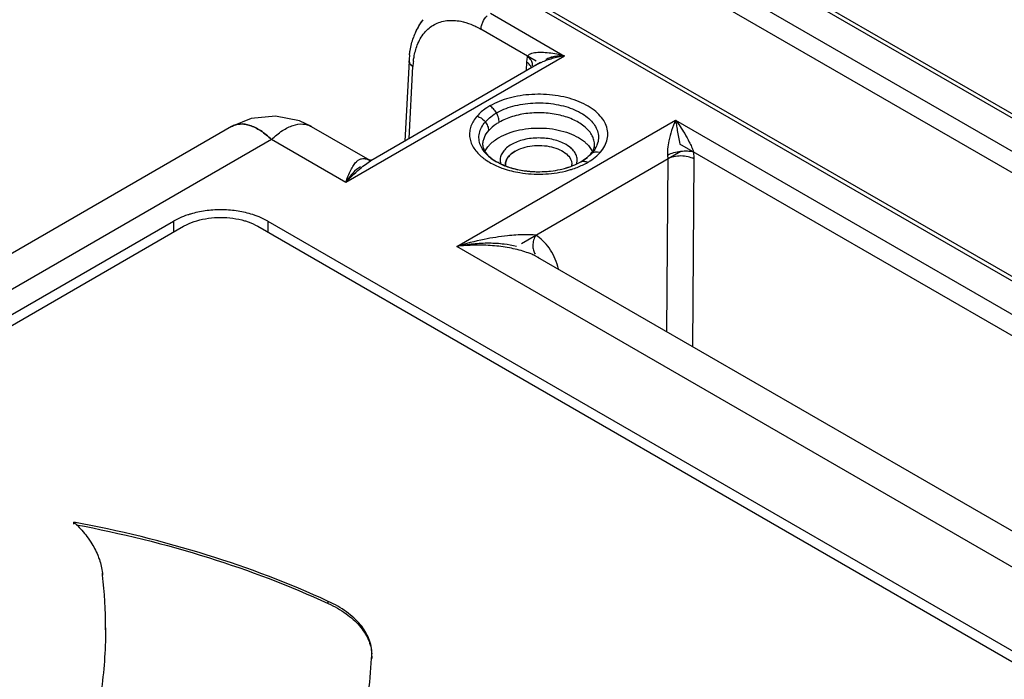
# Model space of a CAD drawing. Header units: inches. Extents: x 0 to 34, y 0 to 22.
# Tile 76 of 108: x 27.3 to 28, y 18.8 to 19.3. Entities that reach past the tile are written whole.
import ezdxf

# ---------------------------------------------------------------- set-up
doc = ezdxf.new("R2010")
doc.units = ezdxf.units.IN
doc.header["$LTSCALE"] = 1.87
doc.header["$MEASUREMENT"] = 0
doc.layers.get('0').update_dxf_attribs({"linetype": 'CONTINUOUS'})

msp = doc.modelspace()

# ---------------------------------------------------------------- linework, layer by layer
at = {"color": 6, "linetype": 'CONTINUOUS'}
for p, q in [((29.93488, 18.11819), (27.76756, 19.36958)), ((27.77247, 19.37007), (29.93981, 18.11867)), ((29.91352, 18.10586), (27.74621, 19.35724)), ((29.90656, 18.0941), (27.73925, 19.34547)), ((29.83049, 18.05791), (27.66317, 19.3093)), ((27.66807, 19.3098), (29.83541, 18.0584)), ((27.64182, 19.29696), (27.69664, 19.26531)), ((27.58894, 19.28761), (27.59218, 19.29221)), ((27.58894, 19.28761), (27.59218, 19.29221)), ((27.67575, 19.26158), (27.63487, 19.28519)), ((27.69664, 19.26531), (27.53486, 19.17179)), ((27.67045, 19.26634), (27.66929, 19.26532)), ((27.67883, 19.26044), (27.55332, 19.18781)), ((27.58164, 19.26182), (27.57851, 19.20239)), ((27.58164, 19.26182), (27.58194, 19.26026)), ((27.6686, 19.26068), (27.6683, 19.25495)), ((27.67235, 19.25655), (27.67164, 19.25793)), ((27.67718, 19.25944), (27.68049, 19.26099)), ((27.68476, 19.26369), (27.688, 19.26471)), ((27.58171, 19.20424), (27.58452, 19.25756)), ((27.46499, 19.2191), (27.45036, 19.21309)), ((27.48295, 19.22094), (27.46499, 19.2191)), ((27.5006, 19.21728), (27.48295, 19.22094)), ((27.50944, 19.21311), (27.50062, 19.21727)), ((27.6169, 19.12443), (27.77877, 19.21789)), ((27.77877, 19.21789), (29.67216, 18.12467)), ((27.45038, 19.2131), (26.62749, 18.73798)), ((27.5528, 19.18807), (27.50956, 19.21304)), ((27.47992, 19.20352), (26.67666, 18.73973)), ((27.53478, 19.17185), (27.47992, 19.20352)), ((27.63571, 19.19689), (27.6345, 19.19933)), ((27.7186, 19.19731), (27.71891, 19.19944)), ((27.72147, 19.20206), (27.72044, 19.19886)), ((29.65134, 18.1209), (27.78204, 19.20022)), ((27.63722, 19.19468), (27.63571, 19.19689)), ((27.63802, 19.19424), (27.63957, 19.19231)), ((27.63803, 19.19424), (27.63954, 19.19234)), ((27.6404, 19.19129), (27.63838, 19.1933)), ((27.66477, 19.12669), (27.7828, 19.19484)), ((27.71356, 19.19036), (27.71538, 19.19209)), ((27.71701, 19.19358), (27.71582, 19.19257)), ((27.7181, 19.19598), (27.7186, 19.19731)), ((27.7206, 19.19148), (27.72331, 19.19421)), ((27.72097, 19.19452), (27.72331, 19.19421)), ((27.72322, 19.19411), (27.725, 19.19643)), ((27.77292, 19.19206), (27.77306, 19.18922)), ((27.54879, 19.18468), (27.5532, 19.18772)), ((27.55117, 19.18882), (27.55276, 19.18808)), ((27.55237, 19.18823), (27.55335, 19.18775)), ((27.55286, 19.18818), (27.55256, 19.18821)), ((27.55318, 19.18818), (27.55286, 19.18818)), ((27.64315, 19.1891), (27.6404, 19.19129)), ((27.644, 19.18852), (27.64624, 19.18711)), ((27.6441, 19.18845), (27.646, 19.18725)), ((27.646, 19.18725), (27.65037, 19.18501)), ((27.64632, 19.18706), (27.64623, 19.18711)), ((27.64903, 19.18819), (27.6494, 19.18557)), ((27.64903, 19.18819), (27.6494, 19.18557)), ((27.65039, 19.185), (27.65558, 19.18303)), ((27.65297, 19.18412), (27.65297, 19.18498)), ((27.70218, 19.18433), (27.70218, 19.18498)), ((27.70574, 19.18553), (27.70611, 19.18819)), ((27.70585, 19.18551), (27.70883, 19.18706)), ((27.70881, 19.18705), (27.71212, 19.18922)), ((27.70883, 19.18706), (27.70881, 19.18705)), ((27.71028, 19.18751), (27.70884, 19.18707)), ((27.70884, 19.18707), (27.70936, 19.18738)), ((27.77306, 19.18922), (27.77212, 19.06144)), ((27.79152, 19.05024), (27.79254, 19.18912)), ((26.78951, 18.78634), (27.40753, 19.14318)), ((27.41196, 19.14545), (27.40753, 19.14318)), ((27.40753, 19.14318), (27.40753, 19.13515)), ((27.47713, 19.14318), (27.4727, 19.14545)), ((27.47713, 19.14318), (27.47713, 19.13515)), ((27.47713, 19.14318), (29.54277, 17.95051)), ((26.79592, 18.782), (27.41477, 19.13932)), ((27.46989, 19.13932), (29.53609, 17.94633)), ((29.51029, 18.03121), (27.6169, 19.12443)), ((27.67705, 19.11633), (27.67397, 19.11791)), ((29.52801, 18.04761), (27.677, 19.11636)), ((27.33367, 18.91886), (27.33367, 18.92047)), ((27.35479, 18.88113), (27.35479, 18.88273)), ((27.35479, 18.88273), (27.35498, 18.88113)), ((27.5219, 18.86018), (27.5219, 18.86179)), ((27.35714, 18.84226), (27.35714, 18.8414)), ((27.35714, 18.8414), (27.35714, 18.84065)), ((27.35715, 18.84072), (27.35715, 18.84233)), ((27.55398, 18.81956), (27.55408, 18.82115)), ((27.55408, 18.82115), (27.55413, 18.82305)), ((27.55408, 18.82115), (27.55408, 18.81954)), ((27.55414, 18.82139), (27.55414, 18.823))]:
    msp.add_line(p, q, dxfattribs=at)
for centre, radius, start, end in [((27.62707, 19.26455), 0.04456, 148.83873, 154.89515), ((27.63103, 19.26274), 0.04892, 154.93868, 160.61446), ((27.65244, 19.25813), 0.07089, 173.53335, 177.01935), ((27.70684, 19.19484), 0.07127, 98.30122, 105.82507), ((27.64984, 19.25367), 0.06544, 173.25802, 176.59024), ((27.6912, 19.23195), 0.03085, 120.04907, 122.50042), ((27.69382, 19.22745), 0.03606, 117.48523, 120.04319), ((27.70181, 19.21041), 0.05489, 109.41652, 112.85833), ((27.70462, 19.20258), 0.06321, 105.80149, 109.46288), ((27.45763, 19.20056), 0.01448, 113.37874, 119.97603), ((27.65634, 19.20955), 0.02422, 217.88548, 222.12852), ((27.70018, 19.20635), 0.02084, 314.295, 316.94709), ((27.70158, 19.20509), 0.01896, 316.72369, 318.68964), ((27.69675, 19.2115), 0.02705, 314.25195, 315.4621), ((27.69798, 19.21031), 0.02535, 315.44046, 318.67828), ((27.7081, 19.20061), 0.01102, 332.91936, 335.18981), ((27.7036, 19.20626), 0.0184, 330.00365, 336.28591), ((27.58001, 19.14466), 0.05072, 120.07061, 121.91007), ((27.65882, 19.21862), 0.03642, 229.3408, 232.82869), ((27.66486, 19.21949), 0.03735, 234.45506, 237.48108), ((27.66643, 19.22194), 0.04026, 237.48417, 239.8946), ((27.6713, 19.2322), 0.05162, 246.08359, 250.89851), ((27.66118, 19.18499), 0.00822, 180.05229, 187.33911), ((27.69401, 19.18497), 0.00817, 354.68291, 0.02306), ((27.6883, 19.2226), 0.04104, 300.01237, 300.87788), ((27.68529, 19.23722), 0.0581, 295.25268, 299.34611), ((27.69519, 19.21198), 0.02837, 306.64437, 310.34423), ((27.67299, 19.23687), 0.05659, 250.82997, 252.09317), ((27.67415, 19.24048), 0.06038, 252.09993, 254.94348), ((27.67556, 19.24562), 0.0657, 254.91942, 257.61579), ((27.67636, 19.24914), 0.06932, 257.59555, 258.91925), ((27.677, 19.25265), 0.07289, 258.94947, 263.80329), ((27.67688, 19.25188), 0.07211, 258.92635, 262.96162), ((27.67721, 19.25425), 0.0745, 262.93922, 263.7833), ((27.67754, 19.25761), 0.07788, 263.80392, 274.62968), ((27.67752, 19.25719), 0.07746, 263.78515, 270.35638), ((27.67771, 19.25615), 0.07641, 274.07946, 274.65046), ((27.67968, 19.24521), 0.06529, 282.22094, 286.09734), ((27.6804, 19.2499), 0.07172, 283.62822, 284.96133), ((27.66226, 19.0906), 0.02968, 58.65953, 59.94773), ((27.63545, 19.09275), 0.05881, 14.82866, 16.65874), ((27.00824, 18.84229), 0.3489, 359.99365, 6.3915)]:
    msp.add_arc(centre, radius, start, end, dxfattribs=at)
for points, knots in [([(27.63487, 19.28519), (27.6349, 19.28604), (27.63518, 19.28782), (27.63643, 19.29129), (27.63805, 19.29369), (27.63939, 19.29504)], [0, 0, 0, 0, 0.231271, 0.485189, 1, 1, 1, 1]), ([(27.58664, 19.28331), (27.58702, 19.28411), (27.58858, 19.28725), (27.59053, 19.29019), (27.59218, 19.29221)], [0, 0, 0, 0, 0.254151, 1, 1, 1, 1]), ([(27.58774, 19.27338), (27.58901, 19.27663), (27.59157, 19.2812), (27.59632, 19.28598), (27.60032, 19.2887), (27.60476, 19.29061), (27.61132, 19.29204), (27.61653, 19.29172), (27.61993, 19.29104)], [0, 0, 0, 0, 0.260484, 0.382138, 0.500904, 0.619542, 0.740825, 1, 1, 1, 1]), ([(27.61992, 19.29104), (27.62245, 19.29053), (27.62761, 19.28893), (27.63244, 19.28656), (27.63487, 19.28519)], [0, 0, 0, 0, 0.480697, 1, 1, 1, 1]), ([(27.61993, 19.29104), (27.62246, 19.29053), (27.62761, 19.28893), (27.63245, 19.28656), (27.63487, 19.28519)], [0, 0, 0, 0, 0.480695, 1, 1, 1, 1]), ([(27.582, 19.26612), (27.58213, 19.26724), (27.58274, 19.27159), (27.5838, 19.27589), (27.58489, 19.27897)], [0, 0, 0, 0, 0.256611, 1, 1, 1, 1]), ([(27.58485, 19.26135), (27.58498, 19.26243), (27.58558, 19.26651), (27.58663, 19.27054), (27.58774, 19.27338)], [0, 0, 0, 0, 0.261781, 1, 1, 1, 1]), ([(27.58485, 19.26135), (27.58498, 19.26243), (27.58558, 19.26651), (27.58663, 19.27054), (27.58774, 19.27338)], [0, 0, 0, 0, 0.261787, 1, 1, 1, 1]), ([(27.58485, 19.26135), (27.58498, 19.26243), (27.58558, 19.26651), (27.58663, 19.27053), (27.58774, 19.27337)], [0, 0, 0, 0, 0.261774, 1, 1, 1, 1]), ([(27.66929, 19.26532), (27.66919, 19.26495), (27.66884, 19.26343), (27.66866, 19.26187), (27.6686, 19.26068)], [0, 0, 0, 0, 0.240272, 1, 1, 1, 1]), ([(27.67214, 19.26184), (27.67198, 19.26214), (27.6712, 19.26344), (27.67016, 19.26456), (27.66929, 19.26531)], [0, 0, 0, 0, 0.231583, 1, 1, 1, 1]), ([(27.67443, 19.2676), (27.67371, 19.26748), (27.67235, 19.2672), (27.67103, 19.26669), (27.67045, 19.26634)], [0, 0, 0, 0, 0.517781, 1, 1, 1, 1]), ([(27.69656, 19.26536), (27.69467, 19.26586), (27.69092, 19.26671), (27.68528, 19.26761), (27.67978, 19.26802), (27.67616, 19.26787), (27.67443, 19.2676)], [0, 0, 0, 0, 0.261039, 0.516438, 0.764339, 1, 1, 1, 1]), ([(27.69658, 19.26534), (27.69414, 19.26553), (27.69047, 19.26535), (27.68586, 19.2642), (27.68373, 19.26328), (27.68277, 19.26272)], [0, 0, 0, 0, 0.516231, 0.764773, 1, 1, 1, 1]), ([(27.688, 19.26471), (27.68869, 19.26487), (27.6915, 19.2654), (27.6944, 19.2655), (27.69656, 19.26536)], [0, 0, 0, 0, 0.245424, 1, 1, 1, 1]), ([(27.58452, 19.25757), (27.58407, 19.25784), (27.58327, 19.25842), (27.58232, 19.25947), (27.58173, 19.26062), (27.58162, 19.26143), (27.58164, 19.26182)], [0, 0, 0, 0, 0.290692, 0.551761, 0.784656, 1, 1, 1, 1]), ([(27.58194, 19.26026), (27.58205, 19.26), (27.58268, 19.25891), (27.58369, 19.25807), (27.58452, 19.25757)], [0, 0, 0, 0, 0.224246, 1, 1, 1, 1]), ([(27.67164, 19.25793), (27.67146, 19.25819), (27.67061, 19.25927), (27.6695, 19.26013), (27.6686, 19.26068)], [0, 0, 0, 0, 0.229833, 1, 1, 1, 1]), ([(27.67309, 19.25811), (27.67309, 19.2584), (27.67303, 19.25969), (27.6726, 19.26095), (27.67214, 19.26184)], [0, 0, 0, 0, 0.227599, 1, 1, 1, 1]), ([(27.725, 19.19643), (27.72604, 19.19793), (27.72777, 19.20106), (27.72898, 19.20622), (27.72855, 19.21145), (27.72657, 19.2165), (27.72316, 19.22122), (27.71845, 19.2255), (27.71257, 19.22923), (27.7057, 19.23234), (27.69803, 19.23472), (27.68978, 19.23632), (27.68117, 19.23709), (27.67246, 19.23702), (27.6639, 19.23611), (27.65331, 19.23385), (27.64585, 19.23089), (27.64138, 19.22837)], [0, 0, 0, 0, 0.048109, 0.093245, 0.137722, 0.184125, 0.234441, 0.289874, 0.350869, 0.417123, 0.487894, 0.562049, 0.638288, 0.715163, 0.791176, 0.864822, 1, 1, 1, 1]), ([(27.63813, 19.21667), (27.63935, 19.21806), (27.64226, 19.2207), (27.64743, 19.22399), (27.65351, 19.2267), (27.66273, 19.22951), (27.67522, 19.23112), (27.68786, 19.23028), (27.69749, 19.22806), (27.70403, 19.22575), (27.70978, 19.22281), (27.71459, 19.21933), (27.7183, 19.2154), (27.7208, 19.2111), (27.72196, 19.20656), (27.72178, 19.20351), (27.72147, 19.20206)], [0, 0, 0, 0, 0.054555, 0.114818, 0.180316, 0.250258, 0.398667, 0.548961, 0.621155, 0.689544, 0.753079, 0.811172, 0.863753, 0.91156, 0.956171, 1, 1, 1, 1]), ([(27.64138, 19.22837), (27.64045, 19.22783), (27.63702, 19.2257), (27.63388, 19.22307), (27.63193, 19.22084)], [0, 0, 0, 0, 0.266999, 1, 1, 1, 1]), ([(27.64138, 19.22837), (27.64045, 19.22783), (27.63702, 19.2257), (27.63388, 19.22307), (27.63193, 19.22084)], [0, 0, 0, 0, 0.266999, 1, 1, 1, 1]), ([(27.64834, 19.21632), (27.64834, 19.21746), (27.64791, 19.21986), (27.64642, 19.22325), (27.64424, 19.22623), (27.64237, 19.2278), (27.64138, 19.22837)], [0, 0, 0, 0, 0.237012, 0.499988, 0.76297, 1, 1, 1, 1]), ([(27.71891, 19.19944), (27.71891, 19.20062), (27.7186, 19.20303), (27.71721, 19.20651), (27.71497, 19.20981), (27.71074, 19.21406), (27.70354, 19.21844), (27.69319, 19.2219), (27.68157, 19.22353), (27.66962, 19.22321), (27.65833, 19.22094), (27.6514, 19.21809), (27.64834, 19.21632)], [0, 0, 0, 0, 0.042855, 0.087474, 0.135315, 0.187272, 0.304544, 0.438217, 0.582569, 0.729695, 0.871351, 1, 1, 1, 1]), ([(27.47992, 19.20352), (27.47743, 19.20595), (27.47355, 19.20918), (27.46801, 19.21241), (27.46308, 19.2145), (27.45806, 19.21537), (27.45342, 19.21456), (27.45135, 19.21366), (27.45038, 19.2131)], [0, 0, 0, 0, 0.314106, 0.45234, 0.57791, 0.797717, 0.899248, 1, 1, 1, 1]), ([(27.45038, 19.2131), (27.45134, 19.21366), (27.45342, 19.21456), (27.45681, 19.21515), (27.4604, 19.21497), (27.46414, 19.21405), (27.46801, 19.21241), (27.47354, 19.20918), (27.47742, 19.20594), (27.47992, 19.20352)], [0, 0, 0, 0, 0.100574, 0.201997, 0.308201, 0.422647, 0.548052, 0.686095, 1, 1, 1, 1]), ([(27.47992, 19.20352), (27.4824, 19.20595), (27.48627, 19.20919), (27.49182, 19.21241), (27.49676, 19.2145), (27.50178, 19.21537), (27.50641, 19.21456), (27.50849, 19.21365), (27.50945, 19.2131)], [0, 0, 0, 0, 0.31389, 0.452363, 0.578261, 0.798106, 0.899349, 1, 1, 1, 1]), ([(27.63193, 19.22084), (27.63096, 19.21971), (27.62925, 19.21738), (27.62736, 19.21358), (27.62636, 19.20963), (27.62633, 19.20563), (27.62723, 19.20168), (27.62903, 19.19785), (27.63168, 19.19421), (27.63388, 19.19204), (27.6351, 19.19099)], [0, 0, 0, 0, 0.131165, 0.254681, 0.372303, 0.487613, 0.604822, 0.727589, 0.858709, 1, 1, 1, 1]), ([(27.63193, 19.22084), (27.63251, 19.22067), (27.63486, 19.21976), (27.63692, 19.21814), (27.63813, 19.21667)], [0, 0, 0, 0, 0.243153, 1, 1, 1, 1]), ([(27.6345, 19.19933), (27.63393, 19.20074), (27.63318, 19.20369), (27.63345, 19.2083), (27.63514, 19.21276), (27.63703, 19.21542), (27.63813, 19.21667)], [0, 0, 0, 0, 0.243121, 0.481979, 0.730847, 1, 1, 1, 1]), ([(27.6407, 19.21024), (27.6407, 19.21135), (27.64017, 19.2137), (27.63892, 19.21573), (27.63813, 19.21667)], [0, 0, 0, 0, 0.474827, 1, 1, 1, 1]), ([(27.64834, 19.21632), (27.64759, 19.21588), (27.64482, 19.21416), (27.64228, 19.21203), (27.6407, 19.21024)], [0, 0, 0, 0, 0.267003, 1, 1, 1, 1]), ([(27.77877, 19.21789), (27.77767, 19.21537), (27.77579, 19.21033), (27.77383, 19.20317), (27.77282, 19.19709), (27.77273, 19.19353), (27.77292, 19.19206)], [0, 0, 0, 0, 0.30898, 0.602892, 0.833741, 1, 1, 1, 1]), ([(27.77877, 19.21789), (27.77997, 19.21638), (27.78235, 19.21311), (27.78578, 19.20771), (27.78856, 19.20266), (27.7907, 19.19813), (27.79169, 19.19566), (27.79214, 19.19438)], [0, 0, 0, 0, 0.212795, 0.44665, 0.706541, 0.84942, 1, 1, 1, 1]), ([(27.77877, 19.21789), (27.779, 19.21674), (27.77944, 19.21418), (27.7801, 19.20998), (27.78089, 19.20523), (27.78157, 19.20189), (27.78204, 19.20022)], [0, 0, 0, 0, 0.19513, 0.433635, 0.709026, 1, 1, 1, 1]), ([(27.63623, 19.19944), (27.63623, 19.20038), (27.63643, 19.20228), (27.63762, 19.20609), (27.63934, 19.20868), (27.6407, 19.21024)], [0, 0, 0, 0, 0.235954, 0.478516, 1, 1, 1, 1]), ([(27.64834, 19.20507), (27.65057, 19.20635), (27.65548, 19.20858), (27.66349, 19.21083), (27.67215, 19.21204), (27.68106, 19.21216), (27.6898, 19.21118), (27.69799, 19.20916), (27.70525, 19.20617), (27.7095, 19.20346), (27.71133, 19.20196)], [0, 0, 0, 0, 0.116469, 0.24306, 0.376062, 0.511631, 0.645565, 0.773756, 0.892693, 1, 1, 1, 1]), ([(27.63623, 19.19944), (27.63623, 19.19863), (27.63655, 19.19677), (27.63744, 19.19511), (27.63803, 19.19424)], [0, 0, 0, 0, 0.435974, 1, 1, 1, 1]), ([(27.64005, 19.19821), (27.64057, 19.19886), (27.64299, 19.20154), (27.64595, 19.20369), (27.64834, 19.20507)], [0, 0, 0, 0, 0.232542, 1, 1, 1, 1]), ([(27.65739, 19.19984), (27.65614, 19.19912), (27.65387, 19.19755), (27.65115, 19.1947), (27.64943, 19.19154), (27.64903, 19.18927), (27.64903, 19.18819)], [0, 0, 0, 0, 0.289156, 0.549055, 0.782331, 1, 1, 1, 1]), ([(27.69783, 19.1998), (27.69645, 19.2006), (27.69343, 19.20202), (27.68673, 19.20407), (27.67763, 19.20507), (27.66852, 19.20409), (27.6618, 19.20205), (27.65877, 19.20064), (27.65739, 19.19984)], [0, 0, 0, 0, 0.114114, 0.237284, 0.499716, 0.762324, 0.885889, 1, 1, 1, 1]), ([(27.70398, 19.19444), (27.70361, 19.19496), (27.70188, 19.19707), (27.69965, 19.19874), (27.69783, 19.1998)], [0, 0, 0, 0, 0.230136, 1, 1, 1, 1]), ([(27.70398, 19.19444), (27.70361, 19.19495), (27.70188, 19.19707), (27.69965, 19.19874), (27.69783, 19.1998)], [0, 0, 0, 0, 0.230136, 1, 1, 1, 1]), ([(27.71133, 19.20196), (27.71199, 19.20143), (27.71433, 19.19934), (27.71631, 19.1968), (27.71732, 19.19474)], [0, 0, 0, 0, 0.268907, 1, 1, 1, 1]), ([(27.7181, 19.19598), (27.71837, 19.19657), (27.71878, 19.1977), (27.71891, 19.19889), (27.71891, 19.19944)], [0, 0, 0, 0, 0.541043, 1, 1, 1, 1]), ([(27.63756, 19.19418), (27.63771, 19.19453), (27.63841, 19.19595), (27.6393, 19.19727), (27.64005, 19.19821)], [0, 0, 0, 0, 0.241734, 1, 1, 1, 1]), ([(27.63957, 19.19231), (27.63988, 19.19197), (27.64127, 19.19056), (27.64283, 19.18932), (27.6441, 19.18845)], [0, 0, 0, 0, 0.226392, 1, 1, 1, 1]), ([(27.66017, 19.19502), (27.65909, 19.1944), (27.65714, 19.19305), (27.65479, 19.19059), (27.65331, 19.18787), (27.65296, 19.18592), (27.65297, 19.18498)], [0, 0, 0, 0, 0.289141, 0.549023, 0.78231, 1, 1, 1, 1]), ([(27.65297, 19.18498), (27.65296, 19.18592), (27.65331, 19.18787), (27.65479, 19.1906), (27.65714, 19.19305), (27.65909, 19.1944), (27.66017, 19.19502)], [0, 0, 0, 0, 0.21769, 0.45097, 0.710843, 1, 1, 1, 1]), ([(27.66017, 19.19502), (27.66199, 19.19607), (27.66612, 19.19777), (27.67284, 19.19912), (27.67995, 19.19932), (27.68686, 19.19835), (27.69303, 19.19628), (27.69797, 19.19328), (27.70085, 19.18998), (27.70199, 19.18711), (27.70218, 19.18568), (27.70218, 19.18498)], [0, 0, 0, 0, 0.128663, 0.270435, 0.417599, 0.562025, 0.695754, 0.81306, 0.91247, 0.957123, 1, 1, 1, 1]), ([(27.70611, 19.18819), (27.70611, 19.18927), (27.70571, 19.19151), (27.70464, 19.1935), (27.70398, 19.19444)], [0, 0, 0, 0, 0.483218, 1, 1, 1, 1]), ([(27.70611, 19.18819), (27.70611, 19.18927), (27.70571, 19.19151), (27.70464, 19.1935), (27.70398, 19.19444)], [0, 0, 0, 0, 0.483217, 1, 1, 1, 1]), ([(27.71563, 19.19212), (27.71518, 19.19169), (27.71324, 19.18992), (27.71108, 19.1884), (27.70936, 19.18738)], [0, 0, 0, 0, 0.237709, 1, 1, 1, 1]), ([(27.71541, 19.19212), (27.71569, 19.19241), (27.71663, 19.19349), (27.71744, 19.19467), (27.71791, 19.19559)], [0, 0, 0, 0, 0.280038, 1, 1, 1, 1]), ([(27.71582, 19.19257), (27.71604, 19.19281), (27.71678, 19.19371), (27.71744, 19.19468), (27.71783, 19.19543)], [0, 0, 0, 0, 0.276819, 1, 1, 1, 1]), ([(27.71953, 19.19707), (27.71936, 19.19676), (27.71861, 19.19554), (27.71773, 19.19439), (27.71701, 19.19358)], [0, 0, 0, 0, 0.243177, 1, 1, 1, 1]), ([(27.71701, 19.19358), (27.71728, 19.19374), (27.71851, 19.19435), (27.71992, 19.19455), (27.72097, 19.19452)], [0, 0, 0, 0, 0.233131, 1, 1, 1, 1]), ([(27.77292, 19.19206), (27.7744, 19.19285), (27.77758, 19.19403), (27.78253, 19.195), (27.78744, 19.19523), (27.79066, 19.19482), (27.79214, 19.19438)], [0, 0, 0, 0, 0.254336, 0.512322, 0.76431, 1, 1, 1, 1]), ([(27.79254, 19.18912), (27.79254, 19.18954), (27.79252, 19.1913), (27.79234, 19.19306), (27.79214, 19.19438)], [0, 0, 0, 0, 0.242346, 1, 1, 1, 1]), ([(27.53486, 19.17179), (27.53542, 19.17344), (27.53656, 19.17652), (27.53841, 19.18076), (27.54034, 19.18431), (27.54187, 19.1863), (27.54269, 19.18711)], [0, 0, 0, 0, 0.300928, 0.568272, 0.800744, 1, 1, 1, 1]), ([(27.54269, 19.18711), (27.54322, 19.18764), (27.54436, 19.18858), (27.54642, 19.18946), (27.54878, 19.18958), (27.55036, 19.18914), (27.55117, 19.18882)], [0, 0, 0, 0, 0.244879, 0.475178, 0.715783, 1, 1, 1, 1]), ([(27.63682, 19.1896), (27.63759, 19.18901), (27.64096, 19.18665), (27.64464, 19.18476), (27.64753, 19.18355)], [0, 0, 0, 0, 0.236524, 1, 1, 1, 1]), ([(27.63682, 19.1896), (27.63759, 19.18901), (27.64096, 19.18665), (27.64464, 19.18476), (27.64753, 19.18355)], [0, 0, 0, 0, 0.236525, 1, 1, 1, 1]), ([(27.65273, 19.184), (27.65216, 19.18423), (27.64997, 19.18513), (27.64784, 19.18618), (27.64632, 19.18706)], [0, 0, 0, 0, 0.257928, 1, 1, 1, 1]), ([(27.69745, 19.18238), (27.6982, 19.1826), (27.70107, 19.18348), (27.70388, 19.18457), (27.70589, 19.18552)], [0, 0, 0, 0, 0.261534, 1, 1, 1, 1]), ([(27.69778, 19.18248), (27.6985, 19.18269), (27.70125, 19.18354), (27.70393, 19.1846), (27.70585, 19.18551)], [0, 0, 0, 0, 0.26116, 1, 1, 1, 1]), ([(27.70884, 19.18707), (27.70916, 19.18726), (27.70991, 19.18753), (27.71115, 19.18755), (27.71247, 19.18724), (27.71333, 19.18683), (27.71376, 19.18658)], [0, 0, 0, 0, 0.217768, 0.451779, 0.711884, 1, 1, 1, 1]), ([(27.71376, 19.18658), (27.7144, 19.18695), (27.71679, 19.18841), (27.71906, 19.19009), (27.7206, 19.19148)], [0, 0, 0, 0, 0.260994, 1, 1, 1, 1]), ([(27.71376, 19.18658), (27.71439, 19.18694), (27.71676, 19.18839), (27.719, 19.19005), (27.72053, 19.19141)], [0, 0, 0, 0, 0.260848, 1, 1, 1, 1]), ([(27.79254, 19.18912), (27.79115, 19.18988), (27.78793, 19.19098), (27.7828, 19.19153), (27.77768, 19.19104), (27.77445, 19.18996), (27.77306, 19.18922)], [0, 0, 0, 0, 0.236809, 0.500707, 0.76411, 1, 1, 1, 1]), ([(27.54576, 19.18344), (27.54365, 19.18222), (27.54075, 19.17959), (27.53736, 19.17546), (27.53567, 19.17308), (27.53484, 19.17181)], [0, 0, 0, 0, 0.456155, 0.716386, 1, 1, 1, 1]), ([(27.54576, 19.18344), (27.54365, 19.18222), (27.53961, 19.17856), (27.53646, 19.17422), (27.53486, 19.17179)], [0, 0, 0, 0, 0.456875, 1, 1, 1, 1]), ([(27.53486, 19.17179), (27.53547, 19.17245), (27.53784, 19.17496), (27.54029, 19.17738), (27.54217, 19.17911)], [0, 0, 0, 0, 0.25941, 1, 1, 1, 1]), ([(27.54217, 19.17911), (27.54273, 19.17963), (27.54487, 19.18156), (27.54709, 19.1834), (27.54879, 19.18468)], [0, 0, 0, 0, 0.263585, 1, 1, 1, 1]), ([(27.64753, 19.18355), (27.64877, 19.18304), (27.65399, 19.18106), (27.65945, 19.17973), (27.66364, 19.17904)], [0, 0, 0, 0, 0.239843, 1, 1, 1, 1]), ([(27.64753, 19.18355), (27.64876, 19.18304), (27.65399, 19.18105), (27.65945, 19.17973), (27.66364, 19.17904)], [0, 0, 0, 0, 0.239843, 1, 1, 1, 1]), ([(27.65558, 19.18303), (27.65618, 19.18283), (27.65863, 19.18208), (27.66113, 19.18149), (27.66303, 19.18111)], [0, 0, 0, 0, 0.243343, 1, 1, 1, 1]), ([(27.66364, 19.17904), (27.66924, 19.17813), (27.68058, 19.17745), (27.69185, 19.17889), (27.69729, 19.18021)], [0, 0, 0, 0, 0.503313, 1, 1, 1, 1]), ([(27.66364, 19.17904), (27.66924, 19.17813), (27.68058, 19.17745), (27.69185, 19.17889), (27.69729, 19.18021)], [0, 0, 0, 0, 0.503313, 1, 1, 1, 1]), ([(27.6839, 19.17999), (27.68472, 19.18006), (27.68794, 19.18037), (27.69114, 19.18089), (27.6935, 19.1814)], [0, 0, 0, 0, 0.254188, 1, 1, 1, 1]), ([(27.6839, 19.17999), (27.68472, 19.18006), (27.68794, 19.18037), (27.69114, 19.18089), (27.6935, 19.1814)], [0, 0, 0, 0, 0.254178, 1, 1, 1, 1]), ([(27.69891, 19.18062), (27.6999, 19.18088), (27.70371, 19.18199), (27.70742, 19.18342), (27.71007, 19.18468)], [0, 0, 0, 0, 0.258663, 1, 1, 1, 1]), ([(27.69891, 19.18062), (27.6999, 19.18088), (27.70371, 19.18199), (27.70742, 19.18342), (27.71007, 19.18468)], [0, 0, 0, 0, 0.258663, 1, 1, 1, 1]), ([(27.42004, 19.14842), (27.41933, 19.14821), (27.41659, 19.14736), (27.41391, 19.14633), (27.41196, 19.14545)], [0, 0, 0, 0, 0.256772, 1, 1, 1, 1]), ([(27.46463, 19.14842), (27.46109, 19.14946), (27.45369, 19.151), (27.44233, 19.15176), (27.43097, 19.151), (27.42358, 19.14946), (27.42004, 19.14842)], [0, 0, 0, 0, 0.245428, 0.500002, 0.754575, 1, 1, 1, 1]), ([(27.4727, 19.14545), (27.47207, 19.14573), (27.46943, 19.14687), (27.46671, 19.14781), (27.46463, 19.14842)], [0, 0, 0, 0, 0.243002, 1, 1, 1, 1]), ([(27.41477, 19.13932), (27.41551, 19.13975), (27.41868, 19.14143), (27.42205, 19.1427), (27.42467, 19.14347)], [0, 0, 0, 0, 0.237188, 1, 1, 1, 1]), ([(27.42467, 19.14347), (27.42748, 19.1443), (27.43334, 19.14552), (27.44233, 19.14612), (27.45133, 19.14552), (27.45719, 19.1443), (27.45999, 19.14347)], [0, 0, 0, 0, 0.245428, 0.500002, 0.754575, 1, 1, 1, 1]), ([(27.45999, 19.14347), (27.46089, 19.14321), (27.4643, 19.14211), (27.4676, 19.14065), (27.46989, 19.13932)], [0, 0, 0, 0, 0.262293, 1, 1, 1, 1]), ([(27.67543, 19.13285), (27.67266, 19.13306), (27.66564, 19.1332), (27.65283, 19.13234), (27.63599, 19.12967), (27.62357, 19.12649), (27.6169, 19.12443)], [0, 0, 0, 0, 0.140402, 0.354162, 0.64732, 1, 1, 1, 1]), ([(27.6169, 19.12443), (27.62094, 19.12532), (27.62896, 19.12661), (27.64071, 19.12722), (27.65141, 19.12658), (27.65807, 19.12537), (27.66105, 19.12454)], [0, 0, 0, 0, 0.278908, 0.545728, 0.791983, 1, 1, 1, 1]), ([(27.67543, 19.13285), (27.67473, 19.13163), (27.67367, 19.12911), (27.67309, 19.12529), (27.67349, 19.12174), (27.67438, 19.11962), (27.675, 19.11868)], [0, 0, 0, 0, 0.284713, 0.544918, 0.772753, 1, 1, 1, 1]), ([(27.69179, 19.10961), (27.69034, 19.11446), (27.68723, 19.12137), (27.68095, 19.12875), (27.67733, 19.13163), (27.67543, 19.13285)], [0, 0, 0, 0, 0.524671, 0.766429, 1, 1, 1, 1]), ([(27.66729, 19.12049), (27.66356, 19.1217), (27.65563, 19.12361), (27.64321, 19.12518), (27.63016, 19.12553), (27.62133, 19.12496), (27.6169, 19.12443)], [0, 0, 0, 0, 0.231125, 0.479298, 0.736916, 1, 1, 1, 1]), ([(27.67397, 19.11791), (27.67346, 19.11815), (27.67127, 19.11912), (27.66902, 19.11993), (27.66729, 19.12049)], [0, 0, 0, 0, 0.23745, 1, 1, 1, 1]), ([(27.33367, 18.92047), (27.33468, 18.91954), (27.33849, 18.91585), (27.34196, 18.9118), (27.34426, 18.90861)], [0, 0, 0, 0, 0.25885, 1, 1, 1, 1]), ([(27.5219, 18.86179), (27.49291, 18.87521), (27.43111, 18.89855), (27.36699, 18.91421), (27.33367, 18.92047)], [0, 0, 0, 0, 0.48519, 1, 1, 1, 1]), ([(27.33551, 18.91851), (27.36849, 18.91225), (27.43198, 18.89664), (27.49318, 18.87348), (27.5219, 18.86018)], [0, 0, 0, 0, 0.514726, 1, 1, 1, 1]), ([(27.34426, 18.90861), (27.34499, 18.9076), (27.34772, 18.90359), (27.35001, 18.89926), (27.35136, 18.89592)], [0, 0, 0, 0, 0.257997, 1, 1, 1, 1]), ([(27.35136, 18.89592), (27.3518, 18.89485), (27.35338, 18.89058), (27.3544, 18.8861), (27.35479, 18.88273)], [0, 0, 0, 0, 0.255017, 1, 1, 1, 1]), ([(27.55414, 18.82305), (27.55414, 18.8249), (27.55376, 18.82867), (27.55151, 18.83622), (27.54576, 18.84537), (27.53526, 18.85471), (27.52664, 18.85959), (27.5219, 18.86179)], [0, 0, 0, 0, 0.104952, 0.212652, 0.44333, 0.704898, 1, 1, 1, 1]), ([(27.5219, 18.86018), (27.52648, 18.85806), (27.53485, 18.85334), (27.54514, 18.8444), (27.55097, 18.83566), (27.55345, 18.8284), (27.554, 18.82477), (27.5541, 18.82297)], [0, 0, 0, 0, 0.293889, 0.555659, 0.78724, 0.895184, 1, 1, 1, 1]), ([(27.35714, 18.84065), (27.35707, 18.82524), (27.35484, 18.79422), (27.34533, 18.74812), (27.32971, 18.70262), (27.31556, 18.67339), (27.30758, 18.65901)], [0, 0, 0, 0, 0.243068, 0.48901, 0.740577, 1, 1, 1, 1]), ([(27.49976, 18.59804), (27.50743, 18.61598), (27.52126, 18.65217), (27.53735, 18.70756), (27.54854, 18.76336), (27.55272, 18.80085), (27.55398, 18.81956)], [0, 0, 0, 0, 0.255585, 0.506708, 0.754455, 1, 1, 1, 1])]:
    msp.add_open_spline(points, degree=3, knots=knots, dxfattribs=at)

doc.saveas('drawing.dxf')
